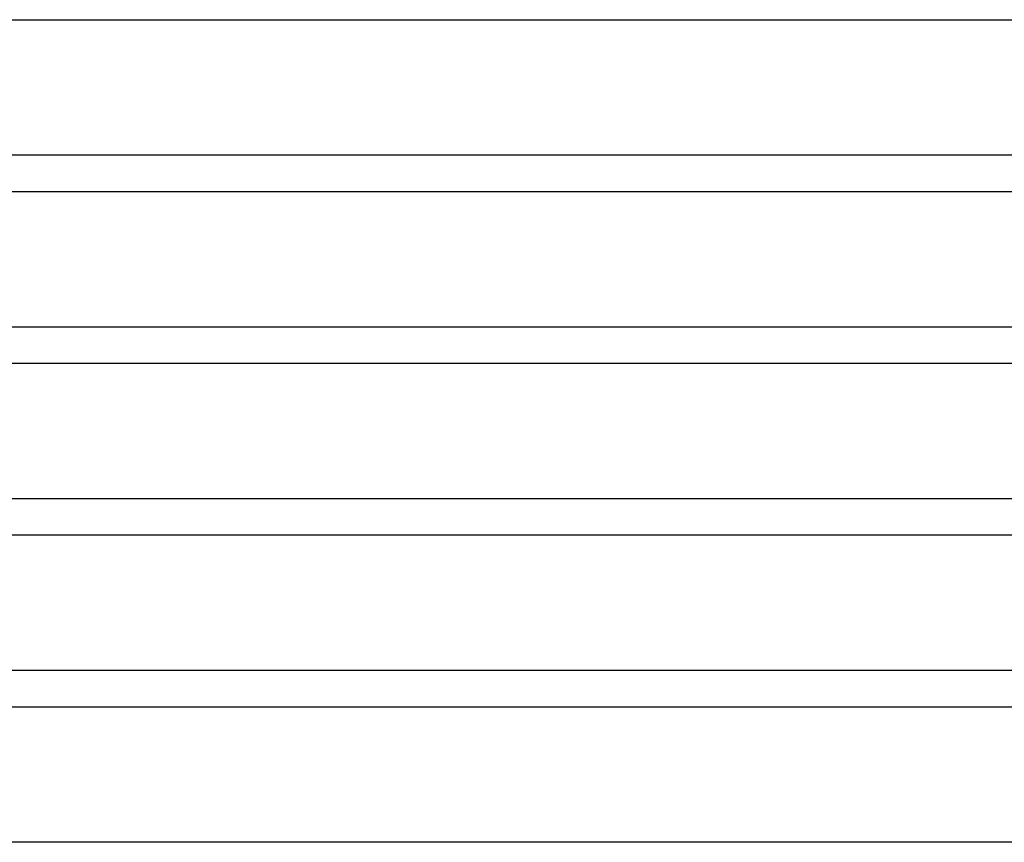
# Model space of a CAD drawing. Header units: millimetres. Extents: x -630 to 630, y -2 to 380.
# Tile 39 of 108: x -218 to -110, y 194 to 285. Entities that reach past the tile are written whole.
import ezdxf

# ---------------------------------------------------------------- set-up
doc = ezdxf.new("R2010")
doc.units = ezdxf.units.MM
doc.layers.add('THICK', color=7, linetype='Continuous')

msp = doc.modelspace()

# ---------------------------------------------------------------- linework, layer by layer
at = {"layer": 'THICK'}
for p, q in [((-263.4, 285), (-1.9, 285)), ((0, 270), (-461.5, 270)), ((-269.7, 266), (-1.93, 266)), ((0, 251), (-472.25, 251)), ((-276, 247), (-1.96, 247)), ((0, 232), (-483, 232)), ((-282.3, 228), (-1.97, 228)), ((0, 213), (-493.75, 213)), ((-288.61, 209), (-1.99, 209)), ((0, 194), (-504.5, 194))]:
    msp.add_line(p, q, dxfattribs=at)

doc.saveas('drawing.dxf')
